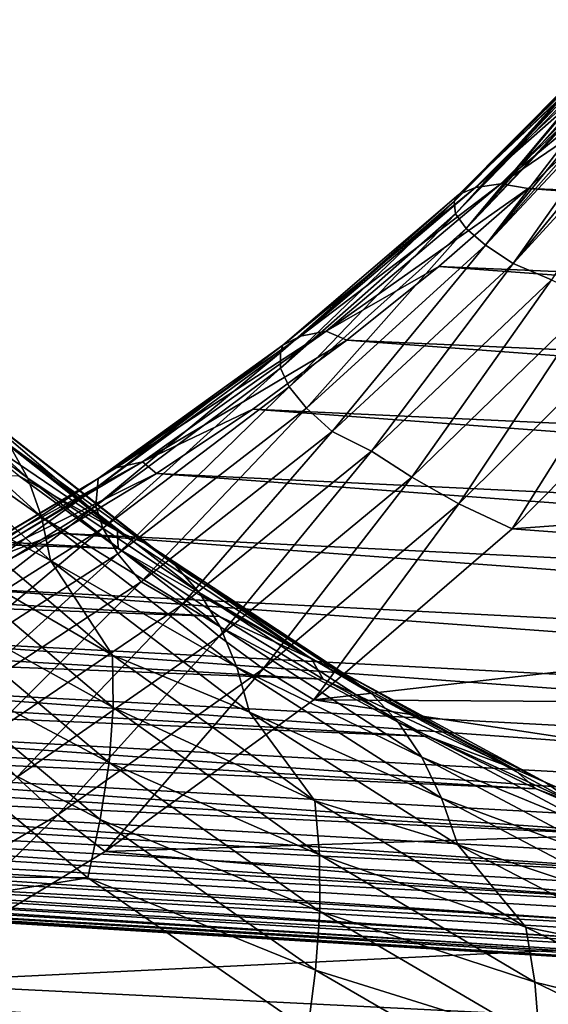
# Model space of a CAD drawing. Header units: metres. Extents: x -13 to 104, y -17 to 17.
# Tile 210 of 235: x 88.46 to 90.18, y -11.32 to -8.12. Entities that reach past the tile are written whole.
import ezdxf

# ---------------------------------------------------------------- set-up
doc = ezdxf.new("R2010")
doc.units = ezdxf.units.M
doc.layers.add('solid_508351', color=7, linetype='CONTINUOUS')

msp = doc.modelspace()

# ---------------------------------------------------------------- linework, layer by layer
at = {"layer": 'solid_508351'}
for points in [[(89.874672, -8.715541, -20.198601), (89.889854, -8.692785, -19.986845), (90.427391, -8.151725, -20.362907)], [(89.874672, -8.715541, -20.198601), (90.427391, -8.151725, -20.362907), (90.411331, -8.163826, -20.479792)], [(89.889854, -8.692785, -19.986845), (89.943596, -8.670465, -19.790318), (90.479141, -8.135627, -20.165134)], [(89.889854, -8.692785, -19.986845), (90.479141, -8.135627, -20.165134), (90.472275, -8.136987, -20.185545)], [(90.451363, -8.14224, -20.255959), (89.889854, -8.692785, -19.986845), (90.472275, -8.136987, -20.185545)], [(90.451363, -8.14224, -20.255959), (90.434105, -8.148496, -20.328478), (89.889854, -8.692785, -19.986845)], [(90.434105, -8.148496, -20.328478), (90.427391, -8.151725, -20.362907), (89.889854, -8.692785, -19.986845)], [(89.943596, -8.670465, -19.790318), (90.026024, -8.65761, -19.606312), (90.560051, -8.126659, -19.980019)], [(89.943596, -8.670465, -19.790318), (90.560051, -8.126659, -19.980019), (90.52459, -8.129387, -20.051458)], [(90.479141, -8.135627, -20.165134), (89.943596, -8.670465, -19.790318), (90.52459, -8.129387, -20.051458)], [(90.026024, -8.65761, -19.606312), (90.396194, -8.406071, -19.620794), (90.668579, -8.124964, -19.811514)], [(90.590324, -8.12535, -19.926743), (90.026024, -8.65761, -19.606312), (90.668579, -8.124964, -19.811514)], [(90.590324, -8.12535, -19.926743), (90.560051, -8.126659, -19.980019), (90.026024, -8.65761, -19.606312)], [(90.405716, -8.174309, -20.569902), (89.874672, -8.715541, -20.198601), (90.411331, -8.163826, -20.479792)], [(89.879189, -8.75587, -20.408405), (89.874672, -8.715541, -20.198601), (90.405716, -8.174309, -20.569902)], [(89.879189, -8.75587, -20.408405), (90.405716, -8.174309, -20.569902), (90.405098, -8.178142, -20.601028)], [(90.405235, -8.182982, -20.63912), (89.879189, -8.75587, -20.408405), (90.405098, -8.178142, -20.601028)], [(90.405235, -8.182982, -20.63912), (90.408073, -8.192523, -20.71036), (89.879189, -8.75587, -20.408405)], [(90.408073, -8.192523, -20.71036), (90.414352, -8.202871, -20.78286), (89.879189, -8.75587, -20.408405)], [(89.913193, -8.803491, -20.61941), (89.879189, -8.75587, -20.408405), (90.414352, -8.202871, -20.78286)], [(89.913193, -8.803491, -20.61941), (90.414352, -8.202871, -20.78286), (90.417023, -8.206241, -20.805599)], [(90.430054, -8.219408, -20.891037), (89.913193, -8.803491, -20.61941), (90.417023, -8.206241, -20.805599)], [(90.430054, -8.219408, -20.891037), (90.448135, -8.233472, -20.977638), (89.913193, -8.803491, -20.61941)], [(90.448135, -8.233472, -20.977638), (90.452881, -8.236735, -20.997116), (89.913193, -8.803491, -20.61941)], [(89.975937, -8.857296, -20.827736), (89.913193, -8.803491, -20.61941), (90.452881, -8.236735, -20.997116)], [(89.975937, -8.857296, -20.827736), (90.452881, -8.236735, -20.997116), (90.474251, -8.250207, -21.074862)], [(90.474251, -8.250207, -21.074862), (90.499725, -8.264424, -21.152975), (89.975937, -8.857296, -20.827736)], [(90.499725, -8.264424, -21.152975), (90.520409, -8.274945, -21.208675), (89.975937, -8.857296, -20.827736)], [(90.06562, -8.916636, -21.029173), (89.975937, -8.857296, -20.827736), (90.520409, -8.274945, -21.208675)], [(90.06562, -8.916636, -21.029173), (90.520409, -8.274945, -21.208675), (90.572357, -8.29886, -21.32881)], [(90.615646, -8.316745, -21.414062), (90.06562, -8.916636, -21.029173), (90.572357, -8.29886, -21.32881)], [(90.19014, -8.970355, -21.226774), (90.06562, -8.916636, -21.029173), (90.615646, -8.316745, -21.414062)], [(90.026024, -8.65761, -19.606312), (90.114784, -8.673579, -19.423744), (90.396194, -8.406071, -19.620794)], [(90.396194, -8.406071, -19.620794), (90.114784, -8.673579, -19.423744), (99.036072, -9.037269, -7.358881)], [(89.375275, -9.15322, -19.392376), (89.45916, -9.137022, -19.209393), (90.026024, -8.65761, -19.606312)], [(89.943596, -8.670465, -19.790318), (89.375275, -9.15322, -19.392376), (90.026024, -8.65761, -19.606312)], [(90.026024, -8.65761, -19.606312), (89.45916, -9.137022, -19.209393), (90.114784, -8.673579, -19.423744)], [(89.310448, -9.206048, -19.80353), (89.318947, -9.1816, -19.587088), (89.889854, -8.692785, -19.986845)], [(89.874672, -8.715541, -20.198601), (89.310448, -9.206048, -19.80353), (89.889854, -8.692785, -19.986845)], [(89.318947, -9.1816, -19.587088), (89.375275, -9.15322, -19.392376), (89.943596, -8.670465, -19.790318)], [(89.889854, -8.692785, -19.986845), (89.318947, -9.1816, -19.587088), (89.943596, -8.670465, -19.790318)], [(89.45916, -9.137022, -19.209393), (89.824783, -8.927057, -19.220682), (90.114784, -8.673579, -19.423744)], [(90.114784, -8.673579, -19.423744), (89.824783, -8.927057, -19.220682), (98.732697, -9.307014, -7.146457)], [(90.114784, -8.673579, -19.423744), (98.732697, -9.307014, -7.146457), (99.036072, -9.037269, -7.358881)], [(89.310402, -9.257182, -20.010138), (89.310448, -9.206048, -19.80353), (89.874672, -8.715541, -20.198601)], [(89.879189, -8.75587, -20.408405), (89.310402, -9.257182, -20.010138), (89.874672, -8.715541, -20.198601)], [(89.338989, -9.317822, -20.217346), (89.310402, -9.257182, -20.010138), (89.879189, -8.75587, -20.408405)], [(89.913193, -8.803491, -20.61941), (89.338989, -9.317822, -20.217346), (89.879189, -8.75587, -20.408405)], [(89.395576, -9.386628, -20.421362), (89.338989, -9.317822, -20.217346), (89.913193, -8.803491, -20.61941)], [(89.975937, -8.857296, -20.827736), (89.395576, -9.386628, -20.421362), (89.913193, -8.803491, -20.61941)], [(89.478485, -9.462618, -20.618057), (89.395576, -9.386628, -20.421362), (89.975937, -8.857296, -20.827736)], [(90.06562, -8.916636, -21.029173), (89.478485, -9.462618, -20.618057), (89.975937, -8.857296, -20.827736)], [(89.606384, -9.526496, -20.818026), (89.478485, -9.462618, -20.618057), (90.06562, -8.916636, -21.029173)], [(90.19014, -8.970355, -21.226774), (89.606384, -9.526496, -20.818026), (90.06562, -8.916636, -21.029173)], [(89.45916, -9.137022, -19.209393), (89.526665, -9.166093, -19.01194), (89.824783, -8.927057, -19.220682)], [(89.824783, -8.927057, -19.220682), (89.526665, -9.166093, -19.01194), (98.420654, -9.561591, -6.92796)], [(89.824783, -8.927057, -19.220682), (98.420654, -9.561591, -6.92796), (98.732697, -9.307014, -7.146457)], [(89.737488, -9.611169, -20.990028), (89.606384, -9.526496, -20.818026), (90.19014, -8.970355, -21.226774)], [(90.328644, -9.036227, -21.403957), (89.737488, -9.611169, -20.990028), (90.19014, -8.970355, -21.226774)], [(89.889336, -9.697895, -21.144911), (89.737488, -9.611169, -20.990028), (90.328644, -9.036227, -21.403957)], [(90.48806, -9.103425, -21.56414), (89.889336, -9.697895, -21.144911), (90.328644, -9.036227, -21.403957)], [(88.490356, -9.61373, 1.104396), (87.897827, -9.072659, 1.519288), (87.932556, -9.19269, 1.668392)], [(88.431656, -9.50664, 0.953335), (87.897827, -9.072659, 1.519288), (88.490356, -9.61373, 1.104396)], [(90.48806, -9.103425, -21.56414), (90.062599, -9.779101, -21.282274), (89.889336, -9.697895, -21.144911)], [(90.48806, -9.103425, -21.56414), (90.667259, -9.165805, -21.70566), (90.062599, -9.779101, -21.282274)], [(88.777931, -9.580584, -18.974113), (88.863518, -9.561245, -18.792316), (89.45916, -9.137022, -19.209393)], [(89.375275, -9.15322, -19.392376), (88.777931, -9.580584, -18.974113), (89.45916, -9.137022, -19.209393)], [(89.45916, -9.137022, -19.209393), (88.863518, -9.561245, -18.792316), (89.526665, -9.166093, -19.01194)], [(88.71859, -9.614661, -19.166714), (88.777931, -9.580584, -18.974113), (89.375275, -9.15322, -19.392376)], [(89.318947, -9.1816, -19.587088), (88.71859, -9.614661, -19.166714), (89.375275, -9.15322, -19.392376)], [(88.863518, -9.561245, -18.792316), (89.220917, -9.390302, -18.797852), (89.526665, -9.166093, -19.01194)], [(89.526665, -9.166093, -19.01194), (89.220917, -9.390302, -18.797852), (98.100449, -9.800587, -6.703748)], [(89.526665, -9.166093, -19.01194), (98.100449, -9.800587, -6.703748), (98.420654, -9.561591, -6.92796)], [(90.062599, -9.779101, -21.282274), (90.667259, -9.165805, -21.70566), (92.906609, -9.572125, -23.273672)], [(88.53466, -9.739348, 1.246796), (87.932556, -9.19269, 1.668392), (87.950989, -9.328491, 1.807331)], [(88.490356, -9.61373, 1.104396), (87.932556, -9.19269, 1.668392), (88.53466, -9.739348, 1.246796)], [(88.711693, -9.703555, -19.590916), (88.717056, -9.642241, -19.388029), (89.310448, -9.206048, -19.80353)], [(89.310402, -9.257182, -20.010138), (88.711693, -9.703555, -19.590916), (89.310448, -9.206048, -19.80353)], [(88.717056, -9.642241, -19.388029), (88.71859, -9.614661, -19.166714), (89.318947, -9.1816, -19.587088)], [(89.310448, -9.206048, -19.80353), (88.717056, -9.642241, -19.388029), (89.318947, -9.1816, -19.587088)], [(88.733948, -9.776464, -19.793694), (88.711693, -9.703555, -19.590916), (89.310402, -9.257182, -20.010138)], [(89.338989, -9.317822, -20.217346), (88.733948, -9.776464, -19.793694), (89.310402, -9.257182, -20.010138)], [(88.563927, -9.881457, 1.378145), (87.950989, -9.328491, 1.807331), (88.140526, -9.655745, 1.802388)], [(88.53466, -9.739348, 1.246796), (87.950989, -9.328491, 1.807331), (88.563927, -9.881457, 1.378145)], [(88.782043, -9.786344, 0.051823), (88.148338, -9.355175, 0.264793), (88.180855, -9.313604, 0.472778)], [(88.782043, -9.786344, 0.051823), (88.180855, -9.313604, 0.472778), (88.275833, -9.355468, 0.634777)], [(88.783333, -9.859422, -19.992664), (88.733948, -9.776464, -19.793694), (89.338989, -9.317822, -20.217346)], [(89.395576, -9.386628, -20.421362), (88.783333, -9.859422, -19.992664), (89.338989, -9.317822, -20.217346)], [(80.363777, -9.367735, -12.59602), (88.461929, -9.606906, 0.045214), (88.783592, -9.842979, -0.180014)], [(80.675949, -9.578345, -12.814603), (80.363777, -9.367735, -12.59602), (88.783592, -9.842979, -0.180014)], [(88.782043, -9.786344, 0.051823), (88.461929, -9.606906, 0.045214), (88.148338, -9.355175, 0.264793)], [(88.880341, -9.829716, 0.211495), (88.275833, -9.355468, 0.634777), (88.359779, -9.420085, 0.795919)], [(88.782043, -9.786344, 0.051823), (88.275833, -9.355468, 0.634777), (88.880341, -9.829716, 0.211495)], [(88.858307, -9.951122, -20.183804), (88.783333, -9.859422, -19.992664), (89.395576, -9.386628, -20.421362)], [(89.478485, -9.462618, -20.618057), (88.858307, -9.951122, -20.183804), (89.395576, -9.386628, -20.421362)], [(88.863518, -9.561245, -18.792316), (88.908028, -9.599319, -18.578766), (89.220917, -9.390302, -18.797852)], [(89.220917, -9.390302, -18.797852), (88.908028, -9.599319, -18.578766), (97.772598, -10.023609, -6.474185)], [(89.220917, -9.390302, -18.797852), (97.772598, -10.023609, -6.474185), (98.100449, -9.800587, -6.703748)], [(88.969406, -9.896673, 0.369053), (88.359779, -9.420085, 0.795919), (88.431656, -9.50664, 0.953335)], [(88.880341, -9.829716, 0.211495), (88.359779, -9.420085, 0.795919), (88.969406, -9.896673, 0.369053)], [(88.989311, -10.026157, -20.385944), (88.858307, -9.951122, -20.183804), (89.478485, -9.462618, -20.618057)], [(89.606384, -9.526496, -20.818026), (88.989311, -10.026157, -20.385944), (89.478485, -9.462618, -20.618057)], [(89.048157, -9.986344, 0.521658), (88.431656, -9.50664, 0.953335), (88.490356, -9.61373, 1.104396)], [(88.969406, -9.896673, 0.369053), (88.431656, -9.50664, 0.953335), (89.048157, -9.986344, 0.521658)], [(89.111702, -10.128616, -20.551849), (88.989311, -10.026157, -20.385944), (89.606384, -9.526496, -20.818026)], [(89.737488, -9.611169, -20.990028), (89.111702, -10.128616, -20.551849), (89.606384, -9.526496, -20.818026)], [(88.15519, -9.94997, -18.538063), (88.242683, -9.927717, -18.357605), (88.863518, -9.561245, -18.792316)], [(88.777931, -9.580584, -18.974113), (88.15519, -9.94997, -18.538063), (88.863518, -9.561245, -18.792316)], [(88.863518, -9.561245, -18.792316), (88.242683, -9.927717, -18.357605), (88.908028, -9.599319, -18.578766)], [(80.675949, -9.578345, -12.814603), (88.783592, -9.842979, -0.180014), (89.112793, -10.063013, -0.410523)], [(80.994804, -9.77346, -13.037868), (80.675949, -9.578345, -12.814603), (89.112793, -10.063013, -0.410523)], [(88.092438, -9.989341, -18.728275), (88.15519, -9.94997, -18.538063), (88.777931, -9.580584, -18.974113)], [(88.71859, -9.614661, -19.166714), (88.092438, -9.989341, -18.728275), (88.777931, -9.580584, -18.974113)], [(90.062599, -9.779101, -21.282274), (92.906609, -9.572125, -23.273672), (92.612236, -9.969098, -23.067549)], [(88.097984, -10.021547, -18.954554), (88.092438, -9.989341, -18.728275), (88.71859, -9.614661, -19.166714)], [(88.717056, -9.642241, -19.388029), (88.097984, -10.021547, -18.954554), (88.71859, -9.614661, -19.166714)], [(88.242683, -9.927717, -18.357605), (88.588509, -9.792808, -18.355038), (88.908028, -9.599319, -18.578766)], [(88.782043, -9.786344, 0.051823), (88.783592, -9.842979, -0.180014), (88.461929, -9.606906, 0.045214)], [(89.115372, -10.097266, 0.666755), (88.490356, -9.61373, 1.104396), (88.53466, -9.739348, 1.246796)], [(89.048157, -9.986344, 0.521658), (88.490356, -9.61373, 1.104396), (89.115372, -10.097266, 0.666755)], [(88.908028, -9.599319, -18.578766), (88.588509, -9.792808, -18.355038), (97.437645, -10.230296, -6.239647)], [(88.908028, -9.599319, -18.578766), (97.437645, -10.230296, -6.239647), (97.772598, -10.023609, -6.474185)], [(89.254623, -10.233829, -20.700478), (89.111702, -10.128616, -20.551849), (89.737488, -9.611169, -20.990028)], [(89.889336, -9.697895, -21.144911), (89.254623, -10.233829, -20.700478), (89.737488, -9.611169, -20.990028)], [(88.086609, -10.09234, -19.153229), (88.097984, -10.021547, -18.954554), (88.717056, -9.642241, -19.388029)], [(88.711693, -9.703555, -19.590916), (88.086609, -10.09234, -19.153229), (88.717056, -9.642241, -19.388029)], [(88.765686, -10.188956, 1.36465), (88.140526, -9.655745, 1.802388), (88.129753, -9.818659, 1.91155)], [(88.563927, -9.881457, 1.378145), (88.140526, -9.655745, 1.802388), (88.765686, -10.188956, 1.36465)], [(88.101692, -10.176681, -19.350985), (88.086609, -10.09234, -19.153229), (88.711693, -9.703555, -19.590916)], [(88.733948, -9.776464, -19.793694), (88.101692, -10.176681, -19.350985), (88.711693, -9.703555, -19.590916)], [(89.889336, -9.697895, -21.144911), (89.419044, -10.334409, -20.831652), (89.254623, -10.233829, -20.700478)], [(89.889336, -9.697895, -21.144911), (90.062599, -9.779101, -21.282274), (89.419044, -10.334409, -20.831652)], [(89.169662, -10.227373, 0.802158), (88.53466, -9.739348, 1.246796), (88.563927, -9.881457, 1.378145)], [(89.115372, -10.097266, 0.666755), (88.53466, -9.739348, 1.246796), (89.169662, -10.227373, 0.802158)], [(80.994804, -9.77346, -13.037868), (89.112793, -10.063013, -0.410523), (89.448997, -10.266645, -0.645939)], [(81.319832, -9.952765, -13.265451), (80.994804, -9.77346, -13.037868), (89.448997, -10.266645, -0.645939)], [(88.142899, -10.272827, -19.544228), (88.101692, -10.176681, -19.350985), (88.733948, -9.776464, -19.793694)], [(88.783333, -9.859422, -19.992664), (88.142899, -10.272827, -19.544228), (88.733948, -9.776464, -19.793694)], [(89.419044, -10.334409, -20.831652), (90.062599, -9.779101, -21.282274), (92.612236, -9.969098, -23.067549)], [(88.242683, -9.927717, -18.357605), (88.262878, -9.970454, -18.127026), (88.588509, -9.792808, -18.355038)], [(88.588509, -9.792808, -18.355038), (88.262878, -9.970454, -18.127026), (97.096123, -10.420311, -6.000515)], [(88.588509, -9.792808, -18.355038), (97.096123, -10.420311, -6.000515), (97.437645, -10.230296, -6.239647)], [(89.411171, -10.201371, -0.388698), (88.783592, -9.842979, -0.180014), (88.782043, -9.786344, 0.051823)], [(89.411171, -10.201371, -0.388698), (88.782043, -9.786344, 0.051823), (88.880341, -9.829716, 0.211495)], [(88.767708, -10.358732, 1.464845), (88.129753, -9.818659, 1.91155), (88.102921, -9.990193, 2.004123)], [(88.765686, -10.188956, 1.36465), (88.129753, -9.818659, 1.91155), (88.767708, -10.358732, 1.464845)], [(89.411171, -10.201371, -0.388698), (89.112793, -10.063013, -0.410523), (88.783592, -9.842979, -0.180014)], [(89.512909, -10.245873, -0.231432), (88.880341, -9.829716, 0.211495), (88.969406, -9.896673, 0.369053)], [(89.411171, -10.201371, -0.388698), (88.880341, -9.829716, 0.211495), (89.512909, -10.245873, -0.231432)], [(88.208847, -10.379182, -19.729046), (88.142899, -10.272827, -19.544228), (88.783333, -9.859422, -19.992664)], [(88.858307, -9.951122, -20.183804), (88.208847, -10.379182, -19.729046), (88.783333, -9.859422, -19.992664)], [(89.210243, -10.374544, 0.925588), (88.563927, -9.881457, 1.378145), (88.765686, -10.188956, 1.36465)], [(89.169662, -10.227373, 0.802158), (88.563927, -9.881457, 1.378145), (89.210243, -10.374544, 0.925588)], [(89.607269, -10.314589, -0.07758), (88.969406, -9.896673, 0.369053), (89.048157, -9.986344, 0.521658)], [(89.512909, -10.245873, -0.231432), (88.969406, -9.896673, 0.369053), (89.607269, -10.314589, -0.07758)], [(81.319832, -9.952765, -13.265451), (89.448997, -10.266645, -0.645939), (89.791664, -10.453547, -0.885877)], [(81.650497, -10.115969, -13.496987), (81.319832, -9.952765, -13.265451), (89.791664, -10.453547, -0.885877)], [(88.262878, -9.970454, -18.127026), (87.931656, -10.131972, -17.895102), (96.748604, -10.593344, -5.757179)], [(88.342575, -10.466379, -19.933094), (88.208847, -10.379182, -19.729046), (88.858307, -9.951122, -20.183804)], [(88.262878, -9.970454, -18.127026), (96.748604, -10.593344, -5.757179), (97.096123, -10.420311, -6.000515)], [(88.989311, -10.026157, -20.385944), (88.342575, -10.466379, -19.933094), (88.858307, -9.951122, -20.183804)], [(89.419044, -10.334409, -20.831652), (92.612236, -9.969098, -23.067549), (92.306236, -10.352453, -22.853285)], [(88.754379, -10.537465, 1.547964), (88.102921, -9.990193, 2.004123), (88.060501, -10.16754, 2.078575)], [(88.767708, -10.358732, 1.464845), (88.102921, -9.990193, 2.004123), (88.754379, -10.537465, 1.547964)], [(89.693115, -10.406591, 0.070052), (89.048157, -9.986344, 0.521658), (89.115372, -10.097266, 0.666755)], [(89.607269, -10.314589, -0.07758), (89.048157, -9.986344, 0.521658), (89.693115, -10.406591, 0.070052)], [(88.455032, -10.585475, -20.092043), (88.342575, -10.466379, -19.933094), (88.989311, -10.026157, -20.385944)], [(89.111702, -10.128616, -20.551849), (88.455032, -10.585475, -20.092043), (88.989311, -10.026157, -20.385944)], [(89.411171, -10.201371, -0.388698), (89.448997, -10.266645, -0.645939), (89.112793, -10.063013, -0.410523)], [(89.769135, -10.520372, 0.208984), (89.115372, -10.097266, 0.666755), (89.169662, -10.227373, 0.802158)], [(89.693115, -10.406591, 0.070052), (89.115372, -10.097266, 0.666755), (89.769135, -10.520372, 0.208984)], [(81.650497, -10.115969, -13.496987), (89.791664, -10.453547, -0.885877), (90.140228, -10.623412, -1.129946)], [(81.986267, -10.262809, -13.7321), (81.650497, -10.115969, -13.496987), (90.140228, -10.623412, -1.129946)], [(87.931656, -10.131972, -17.895102), (87.595375, -10.2771, -17.659639), (96.395645, -10.749112, -5.510036)], [(87.931656, -10.131972, -17.895102), (96.395645, -10.749112, -5.510036), (96.748604, -10.593344, -5.757179)], [(88.587738, -10.707994, -20.233521), (88.455032, -10.585475, -20.092043), (89.111702, -10.128616, -20.551849)], [(89.254623, -10.233829, -20.700478), (88.587738, -10.707994, -20.233521), (89.111702, -10.128616, -20.551849)], [(88.725937, -10.722223, 1.612629), (88.060501, -10.16754, 2.078575), (88.005432, -10.349551, 2.132114)], [(88.754379, -10.537465, 1.547964), (88.060501, -10.16754, 2.078575), (88.725937, -10.722223, 1.612629)], [(89.422539, -10.661981, 0.904716), (88.765686, -10.188956, 1.36465), (88.767708, -10.358732, 1.464845)], [(89.210243, -10.374544, 0.925588), (88.765686, -10.188956, 1.36465), (89.422539, -10.661981, 0.904716)], [(90.064537, -10.55624, -0.846187), (89.448997, -10.266645, -0.645939), (89.411171, -10.201371, -0.388698)], [(90.064537, -10.55624, -0.846187), (89.411171, -10.201371, -0.388698), (89.512909, -10.245873, -0.231432)], [(89.833755, -10.653825, 0.337157), (89.169662, -10.227373, 0.802158), (89.210243, -10.374544, 0.925588)], [(89.769135, -10.520372, 0.208984), (89.169662, -10.227373, 0.802158), (89.833755, -10.653825, 0.337157)], [(81.986267, -10.262809, -13.7321), (90.140228, -10.623412, -1.129946), (90.494133, -10.775965, -1.377748)], [(82.326614, -10.393045, -13.970408), (81.986267, -10.262809, -13.7321), (90.494133, -10.775965, -1.377748)], [(89.254623, -10.233829, -20.700478), (88.7416, -10.826996, -20.3573), (88.587738, -10.707994, -20.233521)], [(89.254623, -10.233829, -20.700478), (89.419044, -10.334409, -20.831652), (88.7416, -10.826996, -20.3573)], [(90.169792, -10.601482, -0.691387), (89.512909, -10.245873, -0.231432), (89.607269, -10.314589, -0.07758)], [(90.064537, -10.55624, -0.846187), (89.512909, -10.245873, -0.231432), (90.169792, -10.601482, -0.691387)], [(87.595375, -10.2771, -17.659639), (87.254593, -10.405602, -17.421021), (96.037827, -10.887362, -5.259487)], [(87.595375, -10.2771, -17.659639), (96.037827, -10.887362, -5.259487), (96.395645, -10.749112, -5.510036)], [(90.064537, -10.55624, -0.846187), (89.791664, -10.453547, -0.885877), (89.448997, -10.266645, -0.645939)], [(90.269577, -10.671353, -0.541331), (89.607269, -10.314589, -0.07758), (89.693115, -10.406591, 0.070052)], [(90.169792, -10.601482, -0.691387), (89.607269, -10.314589, -0.07758), (90.269577, -10.671353, -0.541331)], [(88.68541, -10.911681, 1.655985), (88.005432, -10.349551, 2.132114), (86.324081, -10.890088, 3.309404)], [(88.725937, -10.722223, 1.612629), (88.005432, -10.349551, 2.132114), (88.68541, -10.911681, 1.655985)], [(88.7416, -10.826996, -20.3573), (89.419044, -10.334409, -20.831652), (91.988792, -10.721924, -22.631008)], [(89.437874, -10.837169, 0.995591), (88.767708, -10.358732, 1.464845), (88.754379, -10.537465, 1.547964)], [(89.422539, -10.661981, 0.904716), (88.767708, -10.358732, 1.464845), (89.437874, -10.837169, 0.995591)], [(89.419044, -10.334409, -20.831652), (92.306236, -10.352453, -22.853285), (91.988792, -10.721924, -22.631008)], [(82.326614, -10.393045, -13.970408), (90.494133, -10.775965, -1.377748), (90.852783, -10.910955, -1.628881)], [(82.670967, -10.506471, -14.211529), (82.326614, -10.393045, -13.970408), (90.852783, -10.910955, -1.628881)], [(89.886024, -10.804763, 0.452403), (89.210243, -10.374544, 0.925588), (89.422539, -10.661981, 0.904716)], [(89.833755, -10.653825, 0.337157), (89.210243, -10.374544, 0.925588), (89.886024, -10.804763, 0.452403)], [(87.254593, -10.405602, -17.421021), (86.909851, -10.517271, -17.17963), (95.675728, -11.00787, -5.005943)], [(87.254593, -10.405602, -17.421021), (95.675728, -11.00787, -5.005943), (96.037827, -10.887362, -5.259487)], [(90.362701, -10.76488, -0.398794), (89.693115, -10.406591, 0.070052), (89.769135, -10.520372, 0.208984)], [(90.269577, -10.671353, -0.541331), (89.693115, -10.406591, 0.070052), (90.362701, -10.76488, -0.398794)], [(90.064537, -10.55624, -0.846187), (90.140228, -10.623412, -1.129946), (89.791664, -10.453547, -0.885877)], [(82.670967, -10.506471, -14.211529), (90.852783, -10.910955, -1.628881), (91.215607, -11.028164, -1.882934)], [(83.018784, -10.602899, -14.45507), (82.670967, -10.506471, -14.211529), (91.215607, -11.028164, -1.882934)], [(86.909851, -10.517271, -17.17963), (86.561714, -10.611926, -16.93586), (95.309944, -11.110437, -4.749815)], [(86.909851, -10.517271, -17.17963), (95.309944, -11.110437, -4.749815), (95.675728, -11.00787, -5.005943)], [(90.447731, -10.880517, -0.266178), (89.769135, -10.520372, 0.208984), (89.833755, -10.653825, 0.337157)], [(90.362701, -10.76488, -0.398794), (89.769135, -10.520372, 0.208984), (90.447731, -10.880517, -0.266178)], [(89.438576, -11.021566, 1.068887), (88.754379, -10.537465, 1.547964), (88.725937, -10.722223, 1.612629)], [(89.437874, -10.837169, 0.995591), (88.754379, -10.537465, 1.547964), (89.438576, -11.021566, 1.068887)], [(90.738274, -10.848857, -1.317946), (90.140228, -10.623412, -1.129946), (90.064537, -10.55624, -0.846187)], [(90.738274, -10.848857, -1.317946), (90.064537, -10.55624, -0.846187), (90.169792, -10.601482, -0.691387)], [(83.018784, -10.602899, -14.45507), (91.215607, -11.028164, -1.882934), (91.582016, -11.1274, -2.139493)], [(83.369492, -10.682175, -14.70064), (83.018784, -10.602899, -14.45507), (91.582016, -11.1274, -2.139493)], [(86.561714, -10.611926, -16.93586), (86.210739, -10.689414, -16.690104), (94.941063, -11.194899, -4.491521)], [(86.561714, -10.611926, -16.93586), (94.941063, -11.194899, -4.491521), (95.309944, -11.110437, -4.749815)], [(88.587738, -10.707994, -20.233521), (87.892715, -11.117524, -19.746861), (88.455032, -10.585475, -20.092043)], [(90.847107, -10.894439, -1.165651), (90.169792, -10.601482, -0.691387), (90.269577, -10.671353, -0.541331)], [(90.738274, -10.848857, -1.317946), (90.169792, -10.601482, -0.691387), (90.847107, -10.894439, -1.165651)], [(90.738274, -10.848857, -1.317946), (90.494133, -10.775965, -1.377748), (90.140228, -10.623412, -1.129946)], [(90.107208, -11.072023, 0.425303), (89.422539, -10.661981, 0.904716), (89.437874, -10.837169, 0.995591)], [(89.886024, -10.804763, 0.452403), (89.422539, -10.661981, 0.904716), (90.107208, -11.072023, 0.425303)], [(90.522934, -11.016137, -0.14541), (89.833755, -10.653825, 0.337157), (89.886024, -10.804763, 0.452403)], [(90.447731, -10.880517, -0.266178), (89.833755, -10.653825, 0.337157), (90.522934, -11.016137, -0.14541)], [(83.369492, -10.682175, -14.70064), (91.582016, -11.1274, -2.139493), (91.951401, -11.208502, -2.398141)], [(83.722527, -10.74417, -14.947838), (83.369492, -10.682175, -14.70064), (91.951401, -11.208502, -2.398141)], [(86.210739, -10.689414, -16.690104), (85.857491, -10.74961, -16.442759), (94.569687, -11.261115, -4.231483)], [(86.210739, -10.689414, -16.690104), (94.569687, -11.261115, -4.231483), (94.941063, -11.194899, -4.491521)], [(88.587738, -10.707994, -20.233521), (88.035271, -11.253236, -19.862724), (87.892715, -11.117524, -19.746861)], [(88.587738, -10.707994, -20.233521), (88.7416, -10.826996, -20.3573), (88.035271, -11.253236, -19.862724)], [(83.722527, -10.74417, -14.947838), (91.951401, -11.208502, -2.398141), (92.323166, -11.271337, -2.658455)], [(84.077316, -10.788785, -15.196266), (83.722527, -10.74417, -14.947838), (92.323166, -11.271337, -2.658455)], [(89.424652, -11.212148, 1.123384), (88.725937, -10.722223, 1.612629), (88.68541, -10.911681, 1.655985)], [(89.438576, -11.021566, 1.068887), (88.725937, -10.722223, 1.612629), (89.424652, -11.212148, 1.123384)], [(88.7416, -10.826996, -20.3573), (91.988792, -10.721924, -22.631008), (91.660561, -11.076769, -22.401182)], [(85.857491, -10.74961, -16.442759), (85.502548, -10.792417, -16.194225), (94.196426, -11.308979, -3.970124)], [(85.857491, -10.74961, -16.442759), (94.196426, -11.308979, -3.970124), (94.569687, -11.261115, -4.231483)], [(84.077316, -10.788785, -15.196266), (92.323166, -11.271337, -2.658455), (92.696709, -11.315803, -2.920012)], [(84.433296, -10.815947, -15.445523), (84.077316, -10.788785, -15.196266), (92.696709, -11.315803, -2.920012)], [(85.502548, -10.792417, -16.194225), (85.146484, -10.817764, -15.944906), (93.821884, -11.338412, -3.707869)], [(85.502548, -10.792417, -16.194225), (93.821884, -11.338412, -3.707869), (94.196426, -11.308979, -3.970124)], [(90.587166, -11.169508, -0.038544), (89.886024, -10.804763, 0.452403), (90.107208, -11.072023, 0.425303)], [(90.522934, -11.016137, -0.14541), (89.886024, -10.804763, 0.452403), (90.587166, -11.169508, -0.038544)], [(84.433296, -10.815947, -15.445523), (92.696709, -11.315803, -2.920012), (93.071419, -11.341827, -3.182385)], [(84.789871, -10.825612, -15.695205), (84.433296, -10.815947, -15.445523), (93.071419, -11.341827, -3.182385)], [(85.146484, -10.817764, -15.944906), (84.789871, -10.825612, -15.695205), (93.446678, -11.349368, -3.445147)], [(84.789871, -10.825612, -15.695205), (93.071419, -11.341827, -3.182385), (93.446678, -11.349368, -3.445147)], [(85.146484, -10.817764, -15.944906), (93.446678, -11.349368, -3.445147), (93.821884, -11.338412, -3.707869)], [(88.035271, -11.253236, -19.862724), (88.7416, -10.826996, -20.3573), (91.660561, -11.076769, -22.401182)], [(90.136253, -11.25112, 0.506581), (89.437874, -10.837169, 0.995591), (89.438576, -11.021566, 1.068887)], [(90.107208, -11.072023, 0.425303), (89.437874, -10.837169, 0.995591), (90.136253, -11.25112, 0.506581)], [(88.68541, -10.911681, 1.655985), (86.324081, -10.890088, 3.309404), (86.656906, -11.237608, 3.07636)], [(89.399223, -11.407378, 1.15617), (88.68541, -10.911681, 1.655985), (86.656906, -11.237608, 3.07636)], [(89.424652, -11.212148, 1.123384), (88.68541, -10.911681, 1.655985), (89.399223, -11.407378, 1.15617)], [(90.151398, -11.439594, 0.569763), (89.438576, -11.021566, 1.068887), (89.424652, -11.212148, 1.123384)], [(90.136253, -11.25112, 0.506581), (89.438576, -11.021566, 1.068887), (90.151398, -11.439594, 0.569763)], [(88.035271, -11.253236, -19.862724), (91.660561, -11.076769, -22.401182), (91.321632, -11.41688, -22.16386)], [(90.815659, -11.416662, -0.070757), (90.107208, -11.072023, 0.425303), (90.136253, -11.25112, 0.506581)], [(90.587166, -11.169508, -0.038544), (90.107208, -11.072023, 0.425303), (90.815659, -11.416662, -0.070757)], [(90.152428, -11.634352, 0.613793), (89.424652, -11.212148, 1.123384), (89.399223, -11.407378, 1.15617)], [(90.151398, -11.439594, 0.569763), (89.424652, -11.212148, 1.123384), (90.152428, -11.634352, 0.613793)], [(89.399223, -11.407378, 1.15617), (86.656906, -11.237608, 3.07636), (87.000259, -11.570246, 2.835941)], [(87.304054, -11.610847, -19.350719), (88.035271, -11.253236, -19.862724), (91.321632, -11.41688, -22.16386)], [(90.858688, -11.598122, 0.000724), (90.136253, -11.25112, 0.506581), (90.151398, -11.439594, 0.569763)], [(90.815659, -11.416662, -0.070757), (90.136253, -11.25112, 0.506581), (90.858688, -11.598122, 0.000724)]]:
    msp.add_3dface(points, dxfattribs=at)

doc.saveas('drawing.dxf')
